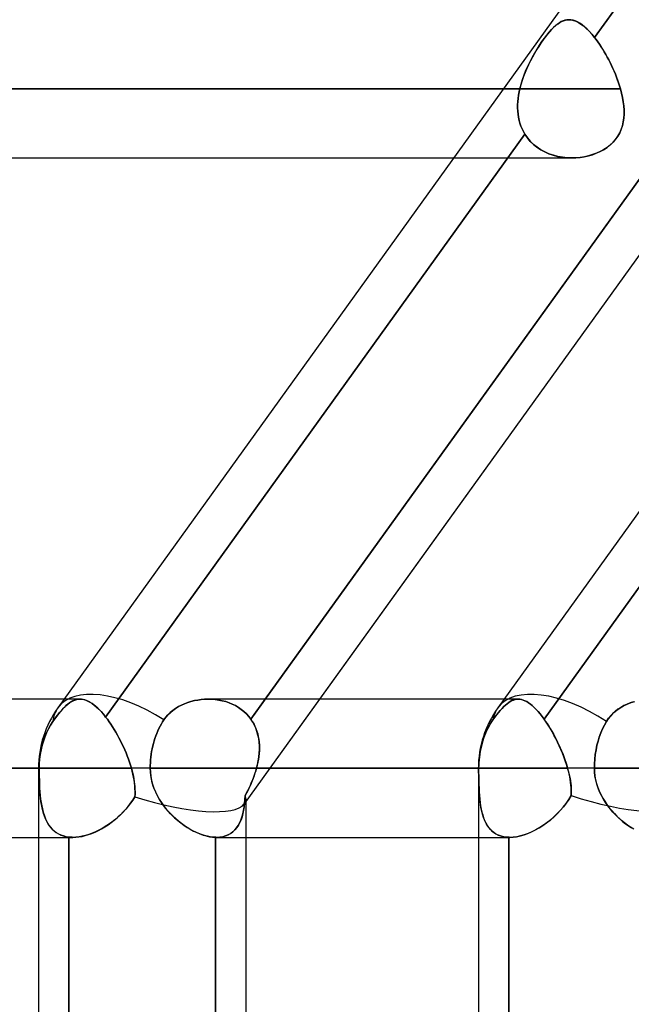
# Model space of a CAD drawing. Header units: millimetres. Extents: x -243 to 243, y -86 to 92.
# Tile 8 of 79: x -144 to -136, y 22 to 35. Entities that reach past the tile are written whole.
import ezdxf

# ---------------------------------------------------------------- set-up
doc = ezdxf.new("R2010")
doc.units = ezdxf.units.MM
doc.layers.add('MAIN-1', color=7, linetype='Continuous')

msp = doc.modelspace()

# ---------------------------------------------------------------- linework, layer by layer
at = {"layer": 'MAIN-1'}
for p, q in [((-130.51, 43.441), (-143.167, 25.841)), ((-130.51, 43.441), (-143.167, 25.841)), ((-124.814, 43.441), (-137.471, 25.841)), ((-124.814, 43.441), (-137.471, 25.841)), ((-130.791, 42.071), (-136.22, 34.522)), ((-136.22, 34.522), (-130.791, 42.071)), ((-128.557, 41.558), (-140.755, 24.597)), ((-136.7, 34.695), (-136.725, 34.675)), ((-136.719, 34.68), (-136.691, 34.701)), ((-136.675, 34.712), (-136.7, 34.695)), ((-136.691, 34.701), (-136.664, 34.719)), ((-136.651, 34.727), (-136.675, 34.712)), ((-136.664, 34.719), (-136.636, 34.734)), ((-136.627, 34.738), (-136.651, 34.727)), ((-136.636, 34.734), (-136.609, 34.744)), ((-136.603, 34.746), (-136.627, 34.738)), ((-136.609, 34.744), (-136.581, 34.75)), ((-136.578, 34.751), (-136.603, 34.746)), ((-136.581, 34.75), (-136.554, 34.752)), ((-136.554, 34.752), (-136.578, 34.751)), ((-136.554, 34.752), (-136.523, 34.751)), ((-136.526, 34.751), (-136.554, 34.752)), ((-136.498, 34.746), (-136.526, 34.751)), ((-136.523, 34.751), (-136.492, 34.744)), ((-136.469, 34.736), (-136.498, 34.746)), ((-136.492, 34.744), (-136.46, 34.733)), ((-136.44, 34.723), (-136.469, 34.736)), ((-136.46, 34.733), (-136.428, 34.717)), ((-136.41, 34.706), (-136.44, 34.723)), ((-136.428, 34.717), (-136.395, 34.696)), ((-136.379, 34.685), (-136.41, 34.706)), ((-136.395, 34.696), (-136.361, 34.671)), ((-136.83, 34.563), (-136.857, 34.528)), ((-136.837, 34.553), (-136.807, 34.59)), ((-136.803, 34.595), (-136.83, 34.563)), ((-136.807, 34.59), (-136.777, 34.624)), ((-136.776, 34.625), (-136.803, 34.595)), ((-136.777, 34.624), (-136.748, 34.654)), ((-136.75, 34.651), (-136.776, 34.625)), ((-136.725, 34.675), (-136.75, 34.651)), ((-136.748, 34.654), (-136.719, 34.68)), ((-136.348, 34.66), (-136.379, 34.685)), ((-136.361, 34.671), (-136.326, 34.64)), ((-136.317, 34.631), (-136.348, 34.66)), ((-136.326, 34.64), (-136.291, 34.605)), ((-136.284, 34.598), (-136.317, 34.631)), ((-136.291, 34.605), (-136.255, 34.566)), ((-136.252, 34.562), (-136.284, 34.598)), ((-136.255, 34.566), (-136.22, 34.522)), ((-136.22, 34.522), (-136.252, 34.562)), ((-136.913, 34.449), (-136.941, 34.407)), ((-136.932, 34.421), (-136.9, 34.468)), ((-136.885, 34.49), (-136.913, 34.449)), ((-136.9, 34.468), (-136.868, 34.513)), ((-136.857, 34.528), (-136.885, 34.49)), ((-136.868, 34.513), (-136.837, 34.553)), ((-136.22, 34.522), (-136.199, 34.495)), ((-136.198, 34.494), (-136.22, 34.522)), ((-136.199, 34.495), (-136.177, 34.466)), ((-136.177, 34.465), (-136.198, 34.494)), ((-136.177, 34.466), (-136.156, 34.435)), ((-136.156, 34.435), (-136.177, 34.465)), ((-136.156, 34.435), (-136.135, 34.403)), ((-136.135, 34.403), (-136.156, 34.435)), ((-137.024, 34.267), (-136.994, 34.32)), ((-136.997, 34.316), (-137.023, 34.268)), ((-136.969, 34.362), (-136.997, 34.316)), ((-136.994, 34.32), (-136.963, 34.372)), ((-136.941, 34.407), (-136.969, 34.362)), ((-136.963, 34.372), (-136.932, 34.421)), ((-136.135, 34.403), (-136.115, 34.371)), ((-136.114, 34.37), (-136.135, 34.403)), ((-136.115, 34.371), (-136.094, 34.337)), ((-136.094, 34.337), (-136.114, 34.37)), ((-136.094, 34.337), (-136.074, 34.303)), ((-136.074, 34.303), (-136.094, 34.337)), ((-137.081, 34.156), (-137.053, 34.212)), ((-137.049, 34.219), (-137.074, 34.169)), ((-137.053, 34.212), (-137.024, 34.267)), ((-137.023, 34.268), (-137.049, 34.219)), ((-136.074, 34.303), (-136.055, 34.268)), ((-136.055, 34.268), (-136.074, 34.303)), ((-136.055, 34.268), (-136.036, 34.233)), ((-136.036, 34.232), (-136.055, 34.268)), ((-136.036, 34.233), (-136.017, 34.196)), ((-136.017, 34.196), (-136.036, 34.232)), ((-136.017, 34.196), (-136, 34.16)), ((-135.999, 34.159), (-136.017, 34.196)), ((-137.119, 34.067), (-137.14, 34.015)), ((-137.131, 34.039), (-137.107, 34.098)), ((-137.098, 34.119), (-137.119, 34.067)), ((-137.107, 34.098), (-137.081, 34.156)), ((-137.074, 34.169), (-137.098, 34.119)), ((-136, 34.16), (-135.982, 34.122)), ((-135.982, 34.122), (-135.999, 34.159)), ((-135.982, 34.122), (-135.966, 34.085)), ((-135.966, 34.085), (-135.982, 34.122)), ((-135.966, 34.085), (-135.95, 34.047)), ((-135.95, 34.047), (-135.966, 34.085)), ((-137.158, 33.963), (-137.174, 33.91)), ((-137.171, 33.919), (-137.152, 33.979)), ((-137.14, 34.015), (-137.158, 33.963)), ((-137.152, 33.979), (-137.131, 34.039)), ((-135.95, 34.047), (-135.935, 34.009)), ((-135.935, 34.009), (-135.95, 34.047)), ((-135.935, 34.009), (-135.921, 33.972)), ((-135.921, 33.971), (-135.935, 34.009)), ((-135.921, 33.972), (-135.908, 33.933)), ((-135.908, 33.933), (-135.921, 33.971)), ((-135.908, 33.933), (-135.896, 33.895)), ((-135.895, 33.895), (-135.908, 33.933)), ((-188.845, 33.857), (-137.187, 33.857)), ((-137.402, 33.857), (-188.845, 33.857)), ((-135.884, 33.857), (-187.055, 33.857)), ((-187.055, 33.857), (-135.884, 33.857)), ((-137.187, 33.857), (-137.402, 33.857)), ((-137.196, 33.816), (-137.204, 33.774)), ((-137.204, 33.774), (-137.196, 33.816)), ((-137.187, 33.857), (-137.196, 33.816)), ((-137.196, 33.816), (-137.187, 33.857)), ((-137.187, 33.857), (-137.171, 33.919)), ((-137.174, 33.91), (-137.187, 33.857)), ((-135.896, 33.895), (-135.884, 33.857)), ((-135.884, 33.857), (-135.895, 33.895)), ((-135.869, 33.801), (-135.884, 33.857)), ((-135.884, 33.857), (-135.869, 33.801)), ((-135.857, 33.745), (-135.869, 33.801)), ((-135.869, 33.801), (-135.857, 33.745)), ((-137.213, 33.691), (-137.215, 33.65)), ((-137.215, 33.65), (-137.213, 33.691)), ((-137.209, 33.732), (-137.213, 33.691)), ((-137.213, 33.691), (-137.209, 33.732)), ((-137.204, 33.774), (-137.209, 33.732)), ((-137.209, 33.732), (-137.204, 33.774)), ((-135.847, 33.689), (-135.857, 33.745)), ((-135.857, 33.745), (-135.848, 33.69)), ((-135.848, 33.69), (-135.841, 33.636)), ((-135.841, 33.635), (-135.847, 33.689)), ((-137.215, 33.65), (-137.215, 33.609)), ((-137.215, 33.609), (-137.215, 33.65)), ((-137.215, 33.609), (-137.214, 33.568)), ((-137.214, 33.568), (-137.215, 33.609)), ((-137.214, 33.568), (-137.21, 33.528)), ((-137.21, 33.528), (-137.214, 33.568)), ((-135.841, 33.636), (-135.837, 33.582)), ((-135.837, 33.581), (-135.841, 33.635)), ((-135.837, 33.582), (-135.837, 33.53)), ((-135.837, 33.529), (-135.837, 33.581)), ((-137.21, 33.528), (-137.203, 33.488)), ((-137.203, 33.488), (-137.21, 33.528)), ((-137.203, 33.488), (-137.195, 33.449)), ((-137.195, 33.449), (-137.203, 33.488)), ((-137.195, 33.449), (-137.185, 33.411)), ((-137.185, 33.411), (-137.195, 33.449)), ((-135.859, 33.379), (-135.848, 33.428)), ((-135.847, 33.43), (-135.858, 33.381)), ((-135.848, 33.428), (-135.84, 33.478)), ((-135.84, 33.479), (-135.847, 33.43)), ((-135.837, 33.53), (-135.84, 33.479)), ((-135.84, 33.478), (-135.837, 33.529)), ((-137.185, 33.411), (-137.172, 33.374)), ((-137.172, 33.374), (-137.185, 33.411)), ((-137.172, 33.374), (-137.157, 33.338)), ((-137.157, 33.338), (-137.172, 33.374)), ((-137.157, 33.338), (-137.14, 33.303)), ((-137.14, 33.303), (-137.157, 33.338)), ((-137.14, 33.303), (-137.121, 33.269)), ((-137.121, 33.269), (-137.14, 33.303)), ((-135.919, 33.243), (-135.894, 33.287)), ((-135.893, 33.289), (-135.917, 33.245)), ((-135.894, 33.287), (-135.874, 33.332)), ((-135.873, 33.334), (-135.893, 33.289)), ((-135.874, 33.332), (-135.859, 33.379)), ((-135.858, 33.381), (-135.873, 33.334)), ((-137.121, 33.269), (-142.55, 25.721)), ((-142.55, 25.721), (-137.121, 33.269)), ((-135.244, 33.24), (-140.67, 25.694)), ((-140.484, 25.952), (-135.244, 33.24)), ((-137.121, 33.269), (-137.088, 33.222)), ((-137.088, 33.222), (-137.121, 33.269)), ((-137.088, 33.222), (-137.051, 33.178)), ((-137.051, 33.177), (-137.088, 33.222)), ((-137.051, 33.178), (-137.01, 33.137)), ((-137.01, 33.137), (-137.051, 33.177)), ((-131.446, 33.24), (-136.873, 25.694)), ((-136.873, 25.694), (-131.446, 33.24)), ((-136.017, 33.13), (-135.98, 33.165)), ((-135.979, 33.166), (-136.015, 33.131)), ((-135.98, 33.165), (-135.947, 33.202)), ((-135.946, 33.204), (-135.979, 33.166)), ((-135.947, 33.202), (-135.919, 33.243)), ((-135.917, 33.245), (-135.946, 33.204)), ((-137.01, 33.137), (-136.965, 33.101)), ((-136.964, 33.101), (-137.01, 33.137)), ((-136.965, 33.101), (-136.916, 33.069)), ((-136.915, 33.068), (-136.964, 33.101)), ((-136.916, 33.069), (-136.865, 33.041)), ((-136.864, 33.04), (-136.915, 33.068)), ((-136.865, 33.041), (-136.811, 33.017)), ((-136.81, 33.016), (-136.864, 33.04)), ((-136.197, 33.022), (-136.148, 33.044)), ((-136.146, 33.045), (-136.195, 33.023)), ((-136.148, 33.044), (-136.102, 33.069)), ((-136.1, 33.07), (-136.146, 33.045)), ((-136.102, 33.069), (-136.058, 33.098)), ((-136.056, 33.099), (-136.1, 33.07)), ((-136.058, 33.098), (-136.017, 33.13)), ((-136.015, 33.131), (-136.056, 33.099)), ((-187.95, 32.962), (-138.046, 32.962)), ((-187.739, 32.962), (-136.513, 32.962)), ((-134.739, 32.962), (-139.78, 25.952)), ((-138.046, 32.962), (-136.513, 32.962)), ((-136.811, 33.017), (-136.755, 32.997)), ((-136.753, 32.997), (-136.81, 33.016)), ((-136.755, 32.997), (-136.697, 32.982)), ((-136.696, 32.982), (-136.753, 32.997)), ((-136.697, 32.982), (-136.637, 32.971)), ((-136.636, 32.971), (-136.696, 32.982)), ((-136.637, 32.971), (-136.578, 32.965)), ((-136.576, 32.965), (-136.636, 32.971)), ((-136.578, 32.965), (-136.518, 32.962)), ((-136.517, 32.962), (-136.576, 32.965)), ((-136.518, 32.962), (-136.462, 32.964)), ((-136.46, 32.964), (-136.517, 32.962)), ((-136.462, 32.964), (-136.407, 32.969)), ((-136.405, 32.969), (-136.46, 32.964)), ((-136.407, 32.969), (-136.352, 32.977)), ((-136.35, 32.978), (-136.405, 32.969)), ((-136.352, 32.977), (-136.299, 32.989)), ((-136.297, 32.989), (-136.35, 32.978)), ((-136.299, 32.989), (-136.248, 33.004)), ((-136.245, 33.005), (-136.297, 32.989)), ((-136.248, 33.004), (-136.197, 33.022)), ((-136.195, 33.023), (-136.245, 33.005)), ((-143.087, 25.952), (-196.9, 25.952)), ((-142.881, 25.952), (-196.678, 25.952)), ((-142.881, 25.952), (-143.087, 25.952)), ((-143.064, 25.866), (-143.038, 25.889)), ((-143.017, 25.904), (-143.04, 25.887)), ((-143.038, 25.889), (-143.012, 25.908)), ((-142.995, 25.919), (-143.017, 25.904)), ((-143.012, 25.908), (-142.987, 25.923)), ((-142.973, 25.93), (-142.995, 25.919)), ((-142.987, 25.923), (-142.961, 25.936)), ((-142.951, 25.94), (-142.973, 25.93)), ((-142.961, 25.936), (-142.936, 25.945)), ((-142.929, 25.947), (-142.951, 25.94)), ((-142.936, 25.945), (-142.91, 25.95)), ((-142.907, 25.951), (-142.929, 25.947)), ((-142.91, 25.95), (-142.885, 25.952)), ((-142.885, 25.952), (-142.907, 25.951)), ((-142.885, 25.952), (-142.859, 25.951)), ((-142.863, 25.952), (-142.885, 25.952)), ((-142.841, 25.948), (-142.863, 25.952)), ((-142.859, 25.951), (-142.833, 25.947)), ((-142.818, 25.943), (-142.841, 25.948)), ((-142.833, 25.947), (-142.807, 25.939)), ((-142.796, 25.935), (-142.818, 25.943)), ((-142.807, 25.939), (-142.78, 25.928)), ((-142.773, 25.924), (-142.796, 25.935)), ((-142.78, 25.928), (-142.753, 25.914)), ((-142.749, 25.911), (-142.773, 25.924)), ((-142.753, 25.914), (-142.725, 25.896)), ((-142.725, 25.896), (-142.749, 25.911)), ((-142.725, 25.896), (-142.697, 25.875)), ((-142.701, 25.878), (-142.725, 25.896)), ((-141.528, 25.893), (-141.569, 25.875)), ((-141.569, 25.875), (-141.528, 25.893)), ((-141.487, 25.909), (-141.528, 25.893)), ((-141.528, 25.893), (-141.487, 25.909)), ((-141.445, 25.922), (-141.487, 25.909)), ((-141.487, 25.909), (-141.445, 25.922)), ((-141.401, 25.933), (-141.445, 25.922)), ((-141.445, 25.922), (-141.401, 25.933)), ((-141.358, 25.941), (-141.401, 25.933)), ((-141.401, 25.933), (-141.358, 25.941)), ((-141.313, 25.947), (-141.358, 25.941)), ((-141.358, 25.941), (-141.313, 25.947)), ((-141.269, 25.951), (-141.313, 25.947)), ((-141.313, 25.947), (-141.269, 25.951)), ((-141.224, 25.952), (-141.269, 25.951)), ((-141.269, 25.951), (-141.224, 25.952)), ((-141.177, 25.951), (-141.224, 25.952)), ((-141.224, 25.952), (-141.177, 25.951)), ((-137.391, 25.952), (-141.222, 25.952)), ((-137.208, 25.952), (-141.222, 25.952)), ((-141.131, 25.947), (-141.177, 25.951)), ((-141.177, 25.951), (-141.131, 25.947)), ((-141.085, 25.941), (-141.131, 25.947)), ((-141.131, 25.947), (-141.085, 25.941)), ((-141.039, 25.932), (-141.085, 25.941)), ((-141.085, 25.941), (-141.039, 25.932)), ((-140.995, 25.92), (-141.039, 25.932)), ((-141.039, 25.932), (-140.995, 25.92)), ((-140.952, 25.905), (-140.995, 25.92)), ((-140.995, 25.92), (-140.952, 25.905)), ((-140.91, 25.888), (-140.952, 25.905)), ((-140.952, 25.905), (-140.91, 25.888)), ((-140.869, 25.868), (-140.91, 25.888)), ((-140.91, 25.888), (-140.869, 25.868)), ((-139.78, 25.952), (-140.755, 24.597)), ((-140.67, 25.694), (-140.484, 25.952)), ((-137.208, 25.952), (-137.391, 25.952)), ((-137.373, 25.875), (-137.352, 25.893)), ((-137.352, 25.893), (-137.373, 25.875)), ((-137.352, 25.893), (-137.331, 25.909)), ((-137.331, 25.909), (-137.352, 25.893)), ((-137.331, 25.909), (-137.31, 25.922)), ((-137.31, 25.922), (-137.331, 25.909)), ((-137.31, 25.922), (-137.29, 25.933)), ((-137.29, 25.933), (-137.31, 25.922)), ((-137.29, 25.933), (-137.27, 25.941)), ((-137.27, 25.941), (-137.29, 25.933)), ((-137.27, 25.941), (-137.249, 25.947)), ((-137.249, 25.947), (-137.27, 25.941)), ((-137.249, 25.947), (-137.229, 25.951)), ((-137.229, 25.951), (-137.249, 25.947)), ((-137.229, 25.951), (-137.208, 25.952)), ((-137.208, 25.952), (-137.229, 25.951)), ((-137.208, 25.952), (-137.187, 25.951)), ((-137.187, 25.951), (-137.208, 25.952)), ((-137.187, 25.951), (-137.165, 25.947)), ((-137.165, 25.947), (-137.187, 25.951)), ((-137.165, 25.947), (-137.142, 25.941)), ((-137.142, 25.941), (-137.165, 25.947)), ((-137.142, 25.941), (-137.12, 25.932)), ((-137.12, 25.932), (-137.142, 25.941)), ((-137.12, 25.932), (-137.096, 25.92)), ((-137.096, 25.92), (-137.12, 25.932)), ((-137.096, 25.92), (-137.073, 25.905)), ((-137.073, 25.905), (-137.096, 25.92)), ((-137.073, 25.905), (-137.049, 25.888)), ((-137.049, 25.888), (-137.073, 25.905)), ((-137.049, 25.888), (-137.025, 25.868)), ((-137.025, 25.868), (-137.049, 25.888)), ((-135.843, 25.866), (-135.796, 25.889)), ((-135.757, 25.904), (-135.799, 25.887)), ((-135.796, 25.889), (-135.747, 25.908)), ((-135.713, 25.919), (-135.757, 25.904)), ((-135.747, 25.908), (-135.696, 25.923)), ((-143.158, 25.764), (-143.183, 25.732)), ((-143.175, 25.743), (-143.147, 25.778)), ((-143.134, 25.794), (-143.158, 25.764)), ((-143.147, 25.778), (-143.119, 25.811)), ((-143.11, 25.821), (-143.134, 25.794)), ((-143.119, 25.811), (-143.091, 25.84)), ((-143.086, 25.846), (-143.11, 25.821)), ((-143.091, 25.84), (-143.064, 25.866)), ((-143.063, 25.868), (-143.086, 25.846)), ((-143.04, 25.887), (-143.063, 25.868)), ((-142.676, 25.858), (-142.701, 25.878)), ((-142.697, 25.875), (-142.668, 25.85)), ((-142.651, 25.835), (-142.676, 25.858)), ((-142.668, 25.85), (-142.639, 25.823)), ((-142.626, 25.81), (-142.651, 25.835)), ((-142.639, 25.823), (-142.609, 25.792)), ((-142.601, 25.782), (-142.626, 25.81)), ((-142.609, 25.792), (-142.579, 25.757)), ((-142.575, 25.752), (-142.601, 25.782)), ((-141.713, 25.779), (-141.743, 25.749)), ((-141.743, 25.75), (-141.712, 25.779)), ((-141.68, 25.806), (-141.713, 25.779)), ((-141.712, 25.779), (-141.68, 25.806)), ((-141.644, 25.832), (-141.68, 25.806)), ((-141.68, 25.806), (-141.645, 25.832)), ((-141.645, 25.832), (-141.607, 25.855)), ((-141.607, 25.855), (-141.644, 25.832)), ((-141.569, 25.875), (-141.607, 25.855)), ((-141.607, 25.855), (-141.569, 25.875)), ((-140.831, 25.845), (-140.869, 25.868)), ((-140.869, 25.868), (-140.831, 25.845)), ((-140.794, 25.82), (-140.831, 25.845)), ((-140.831, 25.845), (-140.794, 25.82)), ((-140.759, 25.792), (-140.794, 25.82)), ((-140.794, 25.82), (-140.759, 25.792)), ((-140.727, 25.761), (-140.759, 25.792)), ((-140.759, 25.792), (-140.727, 25.761)), ((-140.697, 25.729), (-140.727, 25.761)), ((-140.727, 25.761), (-140.697, 25.729)), ((-137.463, 25.779), (-137.487, 25.749)), ((-137.486, 25.75), (-137.463, 25.779)), ((-137.463, 25.779), (-137.44, 25.806)), ((-137.44, 25.806), (-137.463, 25.779)), ((-137.44, 25.806), (-137.417, 25.832)), ((-137.417, 25.832), (-137.44, 25.806)), ((-137.417, 25.832), (-137.395, 25.855)), ((-137.395, 25.855), (-137.417, 25.832)), ((-137.395, 25.855), (-137.373, 25.875)), ((-137.373, 25.875), (-137.395, 25.855)), ((-137.025, 25.868), (-137, 25.845)), ((-137, 25.845), (-137.025, 25.868)), ((-137, 25.845), (-136.975, 25.82)), ((-136.975, 25.82), (-137, 25.845)), ((-136.975, 25.82), (-136.95, 25.792)), ((-136.95, 25.792), (-136.975, 25.82)), ((-136.95, 25.792), (-136.924, 25.761)), ((-136.924, 25.761), (-136.95, 25.792)), ((-136.924, 25.761), (-136.899, 25.729)), ((-136.899, 25.729), (-136.924, 25.761)), ((-135.985, 25.764), (-136.015, 25.732)), ((-136.006, 25.743), (-135.97, 25.778)), ((-135.952, 25.794), (-135.985, 25.764)), ((-135.97, 25.778), (-135.931, 25.811)), ((-135.917, 25.821), (-135.952, 25.794)), ((-135.931, 25.811), (-135.888, 25.84)), ((-135.88, 25.846), (-135.917, 25.821)), ((-135.888, 25.84), (-135.843, 25.866)), ((-135.84, 25.868), (-135.88, 25.846)), ((-135.799, 25.887), (-135.84, 25.868)), ((-143.263, 25.617), (-143.234, 25.662)), ((-143.234, 25.662), (-143.263, 25.617)), ((-143.234, 25.662), (-143.204, 25.704)), ((-143.208, 25.698), (-143.234, 25.662)), ((-143.183, 25.732), (-143.208, 25.698)), ((-143.204, 25.704), (-143.175, 25.743)), ((-142.579, 25.757), (-142.55, 25.721)), ((-142.55, 25.721), (-142.575, 25.752)), ((-142.55, 25.721), (-142.527, 25.691)), ((-142.527, 25.691), (-142.55, 25.721)), ((-142.527, 25.691), (-142.505, 25.66)), ((-142.505, 25.66), (-142.527, 25.691)), ((-142.505, 25.66), (-142.483, 25.628)), ((-142.483, 25.628), (-142.505, 25.66)), ((-141.812, 25.658), (-141.828, 25.631)), ((-141.828, 25.631), (-141.812, 25.658)), ((-141.795, 25.684), (-141.812, 25.658)), ((-141.812, 25.658), (-141.795, 25.684)), ((-141.77, 25.718), (-141.795, 25.684)), ((-141.795, 25.684), (-141.77, 25.718)), ((-141.77, 25.718), (-141.743, 25.75)), ((-141.743, 25.749), (-141.77, 25.718)), ((-140.67, 25.694), (-140.697, 25.729)), ((-140.697, 25.729), (-140.67, 25.694)), ((-140.645, 25.656), (-140.67, 25.694)), ((-140.67, 25.694), (-140.651, 25.665)), ((-140.651, 25.665), (-140.633, 25.635)), ((-140.624, 25.617), (-140.645, 25.656)), ((-140.633, 25.635), (-140.617, 25.603)), ((-137.569, 25.631), (-137.552, 25.658)), ((-137.552, 25.658), (-137.569, 25.631)), ((-137.552, 25.658), (-137.535, 25.684)), ((-137.535, 25.684), (-137.552, 25.658)), ((-137.535, 25.684), (-137.51, 25.718)), ((-137.51, 25.718), (-137.535, 25.684)), ((-137.51, 25.718), (-137.486, 25.75)), ((-137.487, 25.749), (-137.51, 25.718)), ((-136.899, 25.729), (-136.873, 25.694)), ((-136.873, 25.694), (-136.899, 25.729)), ((-136.873, 25.694), (-136.853, 25.665)), ((-136.847, 25.656), (-136.873, 25.694)), ((-136.853, 25.665), (-136.832, 25.635)), ((-136.821, 25.617), (-136.847, 25.656)), ((-136.832, 25.635), (-136.812, 25.603)), ((-136.066, 25.662), (-136.092, 25.617)), ((-136.092, 25.617), (-136.066, 25.662)), ((-136.066, 25.662), (-136.038, 25.704)), ((-136.042, 25.698), (-136.066, 25.662)), ((-136.015, 25.732), (-136.042, 25.698)), ((-136.038, 25.704), (-136.006, 25.743)), ((-143.338, 25.462), (-143.316, 25.515)), ((-143.316, 25.515), (-143.338, 25.462)), ((-143.316, 25.515), (-143.29, 25.567)), ((-143.29, 25.567), (-143.316, 25.515)), ((-143.29, 25.567), (-143.263, 25.617)), ((-143.263, 25.617), (-143.29, 25.567)), ((-142.483, 25.628), (-142.461, 25.595)), ((-142.461, 25.594), (-142.483, 25.628)), ((-142.461, 25.595), (-142.439, 25.56)), ((-142.439, 25.56), (-142.461, 25.594)), ((-142.439, 25.56), (-142.418, 25.524)), ((-142.418, 25.524), (-142.439, 25.56)), ((-142.418, 25.524), (-142.397, 25.488)), ((-142.397, 25.488), (-142.418, 25.524)), ((-141.888, 25.509), (-141.9, 25.477)), ((-141.9, 25.477), (-141.888, 25.509)), ((-141.874, 25.541), (-141.888, 25.509)), ((-141.888, 25.509), (-141.874, 25.541)), ((-141.86, 25.572), (-141.874, 25.541)), ((-141.874, 25.541), (-141.86, 25.572)), ((-141.844, 25.602), (-141.86, 25.572)), ((-141.86, 25.572), (-141.844, 25.602)), ((-141.828, 25.631), (-141.844, 25.602)), ((-141.844, 25.602), (-141.828, 25.631)), ((-140.605, 25.575), (-140.624, 25.617)), ((-140.617, 25.603), (-140.603, 25.571)), ((-140.59, 25.532), (-140.605, 25.575)), ((-140.603, 25.571), (-140.591, 25.537)), ((-140.591, 25.537), (-140.581, 25.503)), ((-140.577, 25.488), (-140.59, 25.532)), ((-137.644, 25.477), (-137.631, 25.509)), ((-137.631, 25.509), (-137.644, 25.477)), ((-137.631, 25.509), (-137.617, 25.541)), ((-137.617, 25.541), (-137.631, 25.509)), ((-137.617, 25.541), (-137.602, 25.572)), ((-137.602, 25.572), (-137.617, 25.541)), ((-137.602, 25.572), (-137.586, 25.602)), ((-137.586, 25.602), (-137.602, 25.572)), ((-137.586, 25.602), (-137.569, 25.631)), ((-137.569, 25.631), (-137.586, 25.602)), ((-136.795, 25.575), (-136.821, 25.617)), ((-136.812, 25.603), (-136.792, 25.571)), ((-136.77, 25.532), (-136.795, 25.575)), ((-136.792, 25.571), (-136.773, 25.537)), ((-136.773, 25.537), (-136.753, 25.503)), ((-136.745, 25.488), (-136.77, 25.532)), ((-136.138, 25.515), (-136.158, 25.462)), ((-136.158, 25.462), (-136.138, 25.515)), ((-136.116, 25.567), (-136.138, 25.515)), ((-136.138, 25.515), (-136.116, 25.567)), ((-136.092, 25.617), (-136.116, 25.567)), ((-136.116, 25.567), (-136.092, 25.617)), ((-143.372, 25.355), (-143.356, 25.409)), ((-143.356, 25.409), (-143.372, 25.355)), ((-143.356, 25.409), (-143.338, 25.462)), ((-143.338, 25.462), (-143.356, 25.409)), ((-142.397, 25.488), (-142.377, 25.451)), ((-142.377, 25.451), (-142.397, 25.488)), ((-142.377, 25.451), (-142.357, 25.413)), ((-142.357, 25.413), (-142.377, 25.451)), ((-142.357, 25.413), (-142.338, 25.375)), ((-142.338, 25.375), (-142.357, 25.413)), ((-141.931, 25.38), (-141.939, 25.346)), ((-141.939, 25.346), (-141.931, 25.38)), ((-141.922, 25.412), (-141.931, 25.38)), ((-141.931, 25.38), (-141.922, 25.412)), ((-141.911, 25.444), (-141.922, 25.412)), ((-141.922, 25.412), (-141.911, 25.444)), ((-141.9, 25.477), (-141.911, 25.444)), ((-141.911, 25.444), (-141.9, 25.477)), ((-140.581, 25.503), (-140.573, 25.468)), ((-140.568, 25.443), (-140.577, 25.488)), ((-140.573, 25.468), (-140.567, 25.433)), ((-140.562, 25.396), (-140.568, 25.443)), ((-140.567, 25.433), (-140.562, 25.396)), ((-140.559, 25.349), (-140.562, 25.396)), ((-140.562, 25.396), (-140.559, 25.36)), ((-137.685, 25.346), (-137.676, 25.38)), ((-137.676, 25.38), (-137.685, 25.346)), ((-137.676, 25.38), (-137.667, 25.412)), ((-137.667, 25.412), (-137.676, 25.38)), ((-137.667, 25.412), (-137.656, 25.444)), ((-137.656, 25.444), (-137.667, 25.412)), ((-137.656, 25.444), (-137.644, 25.477)), ((-137.644, 25.477), (-137.656, 25.444)), ((-136.753, 25.503), (-136.735, 25.468)), ((-136.721, 25.443), (-136.745, 25.488)), ((-136.735, 25.468), (-136.716, 25.433)), ((-136.698, 25.396), (-136.721, 25.443)), ((-136.716, 25.433), (-136.698, 25.396)), ((-136.698, 25.396), (-136.681, 25.36)), ((-136.676, 25.349), (-136.698, 25.396)), ((-136.174, 25.409), (-136.188, 25.355)), ((-136.188, 25.355), (-136.174, 25.409)), ((-136.158, 25.462), (-136.174, 25.409)), ((-136.174, 25.409), (-136.158, 25.462)), ((-143.396, 25.237), (-143.386, 25.297)), ((-143.386, 25.297), (-143.396, 25.237)), ((-143.386, 25.297), (-143.372, 25.355)), ((-143.372, 25.355), (-143.386, 25.297)), ((-142.338, 25.375), (-142.32, 25.336)), ((-142.32, 25.336), (-142.338, 25.375)), ((-142.32, 25.336), (-142.302, 25.296)), ((-142.302, 25.296), (-142.32, 25.336)), ((-142.302, 25.296), (-142.286, 25.257)), ((-142.286, 25.257), (-142.302, 25.296)), ((-142.286, 25.257), (-142.27, 25.217)), ((-142.27, 25.217), (-142.286, 25.257)), ((-141.954, 25.275), (-141.959, 25.239)), ((-141.959, 25.239), (-141.954, 25.275)), ((-141.947, 25.311), (-141.954, 25.275)), ((-141.954, 25.275), (-141.947, 25.311)), ((-141.939, 25.346), (-141.947, 25.311)), ((-141.947, 25.311), (-141.939, 25.346)), ((-140.566, 25.204), (-140.561, 25.253)), ((-140.561, 25.253), (-140.559, 25.301)), ((-140.559, 25.285), (-140.561, 25.247)), ((-140.559, 25.36), (-140.558, 25.322)), ((-140.559, 25.301), (-140.559, 25.349)), ((-140.558, 25.322), (-140.559, 25.285)), ((-137.706, 25.239), (-137.7, 25.275)), ((-137.7, 25.275), (-137.706, 25.239)), ((-137.7, 25.275), (-137.693, 25.311)), ((-137.693, 25.311), (-137.7, 25.275)), ((-137.693, 25.311), (-137.685, 25.346)), ((-137.685, 25.346), (-137.693, 25.311)), ((-136.681, 25.36), (-136.664, 25.322)), ((-136.655, 25.301), (-136.676, 25.349)), ((-136.664, 25.322), (-136.648, 25.285)), ((-136.635, 25.253), (-136.655, 25.301)), ((-136.648, 25.285), (-136.632, 25.247)), ((-136.616, 25.204), (-136.635, 25.253)), ((-136.2, 25.297), (-136.21, 25.237)), ((-136.21, 25.237), (-136.2, 25.297)), ((-136.188, 25.355), (-136.2, 25.297)), ((-136.2, 25.297), (-136.188, 25.355)), ((-143.409, 25.116), (-143.404, 25.176)), ((-143.404, 25.176), (-143.409, 25.116)), ((-143.404, 25.176), (-143.396, 25.237)), ((-143.396, 25.237), (-143.404, 25.176)), ((-142.27, 25.217), (-142.255, 25.177)), ((-142.255, 25.177), (-142.27, 25.217)), ((-142.255, 25.177), (-142.241, 25.137)), ((-142.241, 25.137), (-142.255, 25.177)), ((-142.241, 25.137), (-142.228, 25.097)), ((-142.228, 25.097), (-142.241, 25.137)), ((-141.97, 25.129), (-141.972, 25.093)), ((-141.972, 25.093), (-141.97, 25.129)), ((-141.968, 25.165), (-141.97, 25.129)), ((-141.97, 25.129), (-141.968, 25.165)), ((-141.964, 25.202), (-141.968, 25.165)), ((-141.968, 25.165), (-141.964, 25.202)), ((-141.959, 25.239), (-141.964, 25.202)), ((-141.964, 25.202), (-141.959, 25.239)), ((-140.578, 25.134), (-140.586, 25.096)), ((-140.584, 25.106), (-140.574, 25.155)), ((-140.571, 25.172), (-140.578, 25.134)), ((-140.574, 25.155), (-140.566, 25.204)), ((-140.565, 25.21), (-140.571, 25.172)), ((-140.561, 25.247), (-140.565, 25.21)), ((-137.719, 25.093), (-137.718, 25.129)), ((-137.718, 25.129), (-137.719, 25.093)), ((-137.718, 25.129), (-137.715, 25.165)), ((-137.715, 25.165), (-137.718, 25.129)), ((-137.715, 25.165), (-137.711, 25.202)), ((-137.711, 25.202), (-137.715, 25.165)), ((-137.711, 25.202), (-137.706, 25.239)), ((-137.706, 25.239), (-137.711, 25.202)), ((-136.632, 25.247), (-136.618, 25.21)), ((-136.618, 25.21), (-136.604, 25.172)), ((-136.598, 25.155), (-136.616, 25.204)), ((-136.604, 25.172), (-136.591, 25.134)), ((-136.582, 25.106), (-136.598, 25.155)), ((-136.591, 25.134), (-136.579, 25.096)), ((-136.217, 25.176), (-136.221, 25.116)), ((-136.221, 25.116), (-136.217, 25.176)), ((-136.21, 25.237), (-136.217, 25.176)), ((-136.217, 25.176), (-136.21, 25.237)), ((-197.795, 25.057), (-143.41, 25.057)), ((-143.42, 25.057), (-197.795, 25.057)), ((-142.216, 25.057), (-196.005, 25.057)), ((-196.005, 25.057), (-142.216, 25.057)), ((-143.41, 25.057), (-143.42, 25.057)), ((-141.972, 25.057), (-143.42, 25.057)), ((-143.42, 25.057), (-143.42, 2.014)), ((-143.42, 25.057), (-143.42, 1.62)), ((-141.972, 25.057), (-143.42, 25.057)), ((-143.41, 25.057), (-143.409, 25.116)), ((-143.409, 25.116), (-143.41, 25.057)), ((-143.41, 25.057), (-143.41, 25.005)), ((-143.41, 25.007), (-143.41, 25.057)), ((-143.409, 24.957), (-143.41, 25.007)), ((-143.41, 25.005), (-143.409, 24.953)), ((-142.228, 25.097), (-142.216, 25.057)), ((-142.216, 25.057), (-142.228, 25.097)), ((-142.206, 25.019), (-142.216, 25.057)), ((-142.216, 25.057), (-142.207, 25.023)), ((-142.207, 25.023), (-142.198, 24.989)), ((-142.197, 24.981), (-142.206, 25.019)), ((-141.972, 25.093), (-141.972, 25.057)), ((-141.972, 25.057), (-141.972, 25.093)), ((-137.724, 25.057), (-141.972, 25.057)), ((-141.971, 25.01), (-141.972, 25.057)), ((-141.972, 25.057), (-141.97, 25.005)), ((-141.972, 25.057), (-137.72, 25.057)), ((-141.966, 24.963), (-141.971, 25.01)), ((-141.97, 25.005), (-141.964, 24.953)), ((-140.618, 24.984), (-140.607, 25.021)), ((-140.605, 25.025), (-140.616, 24.992)), ((-140.607, 25.021), (-140.596, 25.057)), ((-140.596, 25.057), (-140.605, 25.025)), ((-140.596, 25.057), (-140.584, 25.106)), ((-140.586, 25.096), (-140.596, 25.057)), ((-140.596, 25.057), (-136.568, 25.057)), ((-136.568, 25.057), (-140.596, 25.057)), ((-137.72, 25.057), (-137.724, 25.057)), ((-136.222, 25.057), (-137.724, 25.057)), ((-137.724, 25.057), (-137.724, 1.62)), ((-137.724, 25.057), (-137.724, 2.014)), ((-136.222, 25.057), (-137.724, 25.057)), ((-137.72, 25.057), (-137.719, 25.093)), ((-137.719, 25.093), (-137.72, 25.057)), ((-137.72, 25.012), (-137.72, 25.057)), ((-137.72, 25.057), (-137.72, 25.005)), ((-137.719, 24.966), (-137.72, 25.012)), ((-137.72, 25.005), (-137.719, 24.953)), ((-136.568, 25.057), (-136.582, 25.106)), ((-136.579, 25.096), (-136.568, 25.057)), ((-136.558, 25.021), (-136.568, 25.057)), ((-136.568, 25.057), (-136.559, 25.025)), ((-136.559, 25.025), (-136.551, 24.992)), ((-136.549, 24.984), (-136.558, 25.021)), ((-136.221, 25.116), (-136.222, 25.057)), ((-136.222, 25.057), (-136.221, 25.116)), ((136.222, 25.057), (-136.222, 25.057)), ((-136.222, 25.057), (-136.22, 25.007)), ((-136.22, 25.005), (-136.222, 25.057)), ((-136.222, 25.057), (136.222, 25.057)), ((-136.22, 25.007), (-136.214, 24.957)), ((-136.214, 24.953), (-136.22, 25.005)), ((-143.408, 24.907), (-143.409, 24.957)), ((-143.409, 24.953), (-143.408, 24.901)), ((-143.406, 24.857), (-143.408, 24.907)), ((-143.408, 24.901), (-143.406, 24.851)), ((-142.198, 24.989), (-142.191, 24.955)), ((-142.189, 24.942), (-142.197, 24.981)), ((-142.191, 24.955), (-142.184, 24.921)), ((-142.182, 24.905), (-142.189, 24.942)), ((-142.184, 24.921), (-142.179, 24.887)), ((-142.176, 24.867), (-142.182, 24.905)), ((-142.179, 24.887), (-142.175, 24.853)), ((-142.172, 24.831), (-142.176, 24.867)), ((-141.958, 24.916), (-141.966, 24.963)), ((-141.964, 24.953), (-141.954, 24.901)), ((-141.947, 24.87), (-141.958, 24.916)), ((-141.954, 24.901), (-141.941, 24.85)), ((-141.933, 24.824), (-141.947, 24.87)), ((-140.675, 24.84), (-140.659, 24.876)), ((-140.652, 24.894), (-140.665, 24.862)), ((-140.659, 24.876), (-140.645, 24.911)), ((-140.639, 24.926), (-140.652, 24.894)), ((-140.645, 24.911), (-140.631, 24.947)), ((-140.627, 24.959), (-140.639, 24.926)), ((-140.631, 24.947), (-140.618, 24.984)), ((-140.616, 24.992), (-140.627, 24.959)), ((-137.719, 24.921), (-137.719, 24.966)), ((-137.719, 24.953), (-137.718, 24.901)), ((-137.718, 24.876), (-137.719, 24.921)), ((-137.718, 24.901), (-137.717, 24.85)), ((-137.716, 24.832), (-137.718, 24.876)), ((-136.551, 24.992), (-136.544, 24.959)), ((-136.541, 24.947), (-136.549, 24.984)), ((-136.544, 24.959), (-136.537, 24.926)), ((-136.535, 24.911), (-136.541, 24.947)), ((-136.537, 24.926), (-136.532, 24.894)), ((-136.529, 24.876), (-136.535, 24.911)), ((-136.532, 24.894), (-136.527, 24.862)), ((-136.525, 24.84), (-136.529, 24.876)), ((-136.214, 24.957), (-136.205, 24.907)), ((-136.204, 24.901), (-136.214, 24.953)), ((-136.205, 24.907), (-136.193, 24.858)), ((-136.191, 24.85), (-136.204, 24.901)), ((-143.404, 24.809), (-143.406, 24.857)), ((-143.406, 24.851), (-143.404, 24.801)), ((-143.401, 24.762), (-143.404, 24.809)), ((-143.404, 24.801), (-143.4, 24.752)), ((-143.397, 24.716), (-143.401, 24.762)), ((-143.4, 24.752), (-143.396, 24.705)), ((-142.175, 24.853), (-142.171, 24.819)), ((-142.17, 24.794), (-142.172, 24.831)), ((-142.171, 24.819), (-142.17, 24.786)), ((-142.169, 24.758), (-142.17, 24.794)), ((-142.17, 24.786), (-142.169, 24.753)), ((-142.169, 24.723), (-142.169, 24.758)), ((-142.169, 24.753), (-142.169, 24.721)), ((-141.941, 24.85), (-141.924, 24.8)), ((-141.916, 24.78), (-141.933, 24.824)), ((-141.924, 24.8), (-141.904, 24.752)), ((-141.897, 24.737), (-141.916, 24.78)), ((-141.904, 24.752), (-141.881, 24.704)), ((-140.71, 24.766), (-140.726, 24.734)), ((-140.724, 24.737), (-140.707, 24.771)), ((-140.694, 24.797), (-140.71, 24.766)), ((-140.707, 24.771), (-140.691, 24.805)), ((-140.68, 24.829), (-140.694, 24.797)), ((-140.691, 24.805), (-140.675, 24.84)), ((-140.665, 24.862), (-140.68, 24.829)), ((-137.717, 24.85), (-137.715, 24.8)), ((-137.715, 24.789), (-137.716, 24.832)), ((-137.715, 24.8), (-137.713, 24.752)), ((-137.712, 24.746), (-137.715, 24.789)), ((-137.713, 24.752), (-137.71, 24.704)), ((-137.71, 24.705), (-137.712, 24.746)), ((-136.527, 24.862), (-136.524, 24.829)), ((-136.522, 24.805), (-136.525, 24.84)), ((-136.524, 24.829), (-136.522, 24.797)), ((-136.521, 24.771), (-136.522, 24.805)), ((-136.522, 24.797), (-136.521, 24.766)), ((-136.521, 24.737), (-136.521, 24.771)), ((-136.521, 24.766), (-136.521, 24.734)), ((-136.193, 24.858), (-136.178, 24.81)), ((-136.174, 24.8), (-136.191, 24.85)), ((-136.178, 24.81), (-136.159, 24.763)), ((-136.154, 24.751), (-136.174, 24.8)), ((-136.159, 24.763), (-136.137, 24.717)), ((-136.131, 24.704), (-136.154, 24.751)), ((-143.393, 24.672), (-143.397, 24.716)), ((-143.396, 24.705), (-143.391, 24.658)), ((-143.387, 24.628), (-143.393, 24.672)), ((-143.391, 24.658), (-143.385, 24.614)), ((-143.38, 24.586), (-143.387, 24.628)), ((-143.385, 24.614), (-143.377, 24.571)), ((-142.228, 24.603), (-142.199, 24.645)), ((-142.198, 24.646), (-142.226, 24.606)), ((-142.199, 24.645), (-142.172, 24.689)), ((-142.172, 24.689), (-142.198, 24.646)), ((-142.172, 24.689), (-142.169, 24.723)), ((-142.169, 24.721), (-142.172, 24.689)), ((-141.876, 24.694), (-141.897, 24.737)), ((-141.881, 24.704), (-141.855, 24.658)), ((-141.852, 24.653), (-141.876, 24.694)), ((-141.855, 24.658), (-141.827, 24.613)), ((-141.826, 24.613), (-141.852, 24.653)), ((-141.827, 24.613), (-141.796, 24.57)), ((-141.799, 24.574), (-141.826, 24.613)), ((-140.751, 24.602), (-140.746, 24.652)), ((-140.746, 24.653), (-140.75, 24.605)), ((-140.746, 24.652), (-140.742, 24.703)), ((-140.742, 24.703), (-140.746, 24.653)), ((-140.742, 24.703), (-140.724, 24.737)), ((-140.726, 24.734), (-140.742, 24.703)), ((-140.735, 24.66), (-140.735, 0)), ((-140.735, 24.66), (-140.735, 24.162)), ((-137.706, 24.665), (-137.71, 24.705)), ((-137.71, 24.704), (-137.705, 24.658)), ((-137.702, 24.626), (-137.706, 24.665)), ((-137.705, 24.658), (-137.7, 24.613)), ((-137.697, 24.588), (-137.702, 24.626)), ((-137.7, 24.613), (-137.694, 24.57)), ((-136.588, 24.602), (-136.553, 24.652)), ((-136.552, 24.653), (-136.585, 24.605)), ((-136.553, 24.652), (-136.522, 24.703)), ((-136.522, 24.703), (-136.552, 24.653)), ((-136.522, 24.703), (-136.521, 24.737)), ((-136.521, 24.734), (-136.522, 24.703)), ((-136.137, 24.717), (-136.113, 24.672)), ((-136.105, 24.658), (-136.131, 24.704)), ((-136.113, 24.672), (-136.087, 24.629)), ((-136.077, 24.614), (-136.105, 24.658)), ((-136.087, 24.629), (-136.059, 24.587)), ((-136.047, 24.571), (-136.077, 24.614)), ((-143.372, 24.546), (-143.38, 24.586)), ((-143.377, 24.571), (-143.369, 24.53)), ((-143.363, 24.507), (-143.372, 24.546)), ((-143.369, 24.53), (-143.359, 24.49)), ((-143.353, 24.47), (-143.363, 24.507)), ((-143.359, 24.49), (-143.347, 24.453)), ((-142.363, 24.451), (-142.327, 24.486)), ((-142.321, 24.492), (-142.357, 24.456)), ((-142.327, 24.486), (-142.292, 24.524)), ((-142.288, 24.529), (-142.321, 24.492)), ((-142.292, 24.524), (-142.259, 24.563)), ((-142.256, 24.566), (-142.288, 24.529)), ((-142.259, 24.563), (-142.228, 24.603)), ((-142.226, 24.606), (-142.256, 24.566)), ((-141.77, 24.537), (-141.799, 24.574)), ((-141.796, 24.57), (-141.764, 24.529)), ((-141.739, 24.501), (-141.77, 24.537)), ((-141.764, 24.529), (-141.729, 24.49)), ((-141.708, 24.466), (-141.739, 24.501)), ((-141.729, 24.49), (-141.693, 24.452)), ((-140.774, 24.465), (-140.765, 24.508)), ((-140.764, 24.514), (-140.773, 24.471)), ((-140.765, 24.508), (-140.757, 24.554)), ((-140.756, 24.558), (-140.764, 24.514)), ((-140.757, 24.554), (-140.751, 24.602)), ((-140.75, 24.605), (-140.756, 24.558)), ((-137.691, 24.551), (-137.697, 24.588)), ((-137.694, 24.57), (-137.687, 24.529)), ((-137.684, 24.516), (-137.691, 24.551)), ((-137.687, 24.529), (-137.678, 24.49)), ((-137.676, 24.482), (-137.684, 24.516)), ((-137.678, 24.49), (-137.668, 24.452)), ((-136.706, 24.465), (-136.664, 24.508)), ((-136.659, 24.514), (-136.7, 24.471)), ((-136.664, 24.508), (-136.625, 24.554)), ((-136.621, 24.558), (-136.659, 24.514)), ((-136.625, 24.554), (-136.588, 24.602)), ((-136.585, 24.605), (-136.621, 24.558)), ((-136.059, 24.587), (-136.029, 24.546)), ((-136.015, 24.529), (-136.047, 24.571)), ((-136.029, 24.546), (-135.997, 24.508)), ((-135.981, 24.49), (-136.015, 24.529)), ((-135.997, 24.508), (-135.963, 24.47)), ((-135.946, 24.452), (-135.981, 24.49)), ((-143.341, 24.435), (-143.353, 24.47)), ((-143.347, 24.453), (-143.334, 24.417)), ((-143.327, 24.401), (-143.341, 24.435)), ((-143.334, 24.417), (-143.319, 24.382)), ((-143.312, 24.369), (-143.327, 24.401)), ((-143.319, 24.382), (-143.302, 24.35)), ((-143.296, 24.339), (-143.312, 24.369)), ((-142.471, 24.359), (-142.512, 24.33)), ((-142.479, 24.354), (-142.439, 24.384)), ((-142.432, 24.39), (-142.471, 24.359)), ((-142.439, 24.384), (-142.4, 24.416)), ((-142.394, 24.422), (-142.432, 24.39)), ((-142.4, 24.416), (-142.363, 24.451)), ((-142.357, 24.456), (-142.394, 24.422)), ((-141.674, 24.433), (-141.708, 24.466)), ((-141.693, 24.452), (-141.656, 24.416)), ((-141.64, 24.402), (-141.674, 24.433)), ((-141.656, 24.416), (-141.617, 24.382)), ((-141.605, 24.372), (-141.64, 24.402)), ((-141.617, 24.382), (-141.578, 24.35)), ((-141.569, 24.343), (-141.605, 24.372)), ((-140.816, 24.349), (-140.8, 24.385)), ((-140.797, 24.391), (-140.813, 24.355)), ((-140.8, 24.385), (-140.786, 24.424)), ((-140.784, 24.43), (-140.797, 24.391)), ((-140.786, 24.424), (-140.774, 24.465)), ((-140.773, 24.471), (-140.784, 24.43)), ((-137.667, 24.449), (-137.676, 24.482)), ((-137.668, 24.452), (-137.656, 24.416)), ((-137.657, 24.418), (-137.667, 24.449)), ((-137.645, 24.388), (-137.657, 24.418)), ((-137.656, 24.416), (-137.643, 24.382)), ((-137.633, 24.36), (-137.645, 24.388)), ((-137.643, 24.382), (-137.628, 24.35)), ((-137.618, 24.333), (-137.633, 24.36)), ((-136.841, 24.349), (-136.794, 24.385)), ((-136.787, 24.391), (-136.833, 24.355)), ((-136.794, 24.385), (-136.749, 24.424)), ((-136.742, 24.43), (-136.787, 24.391)), ((-136.749, 24.424), (-136.706, 24.465)), ((-136.7, 24.471), (-136.742, 24.43)), ((-135.963, 24.47), (-135.929, 24.435)), ((-135.909, 24.416), (-135.946, 24.452)), ((-135.929, 24.435), (-135.893, 24.401)), ((-135.871, 24.382), (-135.909, 24.416)), ((-135.893, 24.401), (-135.856, 24.369)), ((-135.832, 24.35), (-135.871, 24.382)), ((-135.856, 24.369), (-135.818, 24.339)), ((-143.302, 24.35), (-143.284, 24.321)), ((-143.277, 24.311), (-143.296, 24.339)), ((-143.284, 24.321), (-143.263, 24.293)), ((-143.257, 24.285), (-143.277, 24.311)), ((-143.263, 24.293), (-143.241, 24.268)), ((-143.234, 24.261), (-143.257, 24.285)), ((-143.241, 24.268), (-143.216, 24.245)), ((-143.21, 24.24), (-143.234, 24.261)), ((-143.216, 24.245), (-143.189, 24.225)), ((-143.184, 24.221), (-143.21, 24.24)), ((-142.729, 24.213), (-142.687, 24.231)), ((-142.682, 24.233), (-142.725, 24.215)), ((-142.687, 24.231), (-142.644, 24.251)), ((-142.639, 24.254), (-142.682, 24.233)), ((-142.644, 24.251), (-142.602, 24.274)), ((-142.596, 24.277), (-142.639, 24.254)), ((-142.602, 24.274), (-142.56, 24.298)), ((-142.554, 24.302), (-142.596, 24.277)), ((-142.56, 24.298), (-142.519, 24.325)), ((-142.512, 24.33), (-142.554, 24.302)), ((-142.519, 24.325), (-142.479, 24.354)), ((-141.578, 24.35), (-141.537, 24.32)), ((-141.533, 24.317), (-141.569, 24.343)), ((-141.537, 24.32), (-141.496, 24.292)), ((-141.496, 24.292), (-141.533, 24.317)), ((-141.458, 24.269), (-141.496, 24.292)), ((-141.496, 24.292), (-141.454, 24.267)), ((-141.42, 24.248), (-141.458, 24.269)), ((-141.454, 24.267), (-141.412, 24.244)), ((-141.383, 24.23), (-141.42, 24.248)), ((-141.412, 24.244), (-141.37, 24.224)), ((-140.933, 24.212), (-140.904, 24.233)), ((-140.902, 24.235), (-140.93, 24.214)), ((-140.904, 24.233), (-140.878, 24.258)), ((-140.875, 24.261), (-140.902, 24.235)), ((-140.878, 24.258), (-140.855, 24.285)), ((-140.852, 24.289), (-140.875, 24.261)), ((-140.855, 24.285), (-140.834, 24.316)), ((-140.831, 24.321), (-140.852, 24.289)), ((-140.834, 24.316), (-140.816, 24.349)), ((-140.813, 24.355), (-140.831, 24.321)), ((-137.628, 24.35), (-137.61, 24.32)), ((-137.603, 24.308), (-137.618, 24.333)), ((-137.61, 24.32), (-137.592, 24.292)), ((-137.586, 24.284), (-137.603, 24.308)), ((-137.592, 24.292), (-137.571, 24.267)), ((-137.567, 24.263), (-137.586, 24.284)), ((-137.571, 24.267), (-137.548, 24.244)), ((-137.547, 24.243), (-137.567, 24.263)), ((-137.548, 24.244), (-137.523, 24.224)), ((-137.525, 24.226), (-137.547, 24.243)), ((-137.084, 24.212), (-137.035, 24.233)), ((-137.03, 24.235), (-137.079, 24.214)), ((-137.035, 24.233), (-136.985, 24.258)), ((-136.98, 24.261), (-137.03, 24.235)), ((-136.985, 24.258), (-136.937, 24.285)), ((-136.93, 24.289), (-136.98, 24.261)), ((-136.937, 24.285), (-136.888, 24.316)), ((-136.881, 24.321), (-136.93, 24.289)), ((-136.888, 24.316), (-136.841, 24.349)), ((-136.833, 24.355), (-136.881, 24.321)), ((-135.793, 24.32), (-135.832, 24.35)), ((-135.818, 24.339), (-135.779, 24.311)), ((-135.752, 24.293), (-135.793, 24.32)), ((-135.779, 24.311), (-135.74, 24.285)), ((-135.711, 24.268), (-135.752, 24.293)), ((-196.9, 24.162), (-143.42, 24.162)), ((-196.678, 24.162), (-142.973, 24.162)), ((-143.42, 24.162), (-142.973, 24.162)), ((-143.189, 24.225), (-143.161, 24.207)), ((-143.156, 24.205), (-143.184, 24.221)), ((-143.161, 24.207), (-143.13, 24.192)), ((-143.127, 24.191), (-143.156, 24.205)), ((-143.13, 24.192), (-143.098, 24.18)), ((-143.095, 24.18), (-143.127, 24.191)), ((-143.098, 24.18), (-143.063, 24.171)), ((-143.062, 24.171), (-143.095, 24.18)), ((-143.063, 24.171), (-143.026, 24.165)), ((-143.026, 24.165), (-143.062, 24.171)), ((-143.018, 24.165), (-143.026, 24.165)), ((-143.026, 17.15), (-143.026, 24.165)), ((-143.026, 24.165), (-143.026, 17.15)), ((-143.026, 24.165), (-143.018, 24.165)), ((-143.009, 24.164), (-143.018, 24.165)), ((-143.018, 24.165), (-143.009, 24.164)), ((-143, 24.163), (-143.009, 24.164)), ((-143.009, 24.164), (-143, 24.163)), ((-142.991, 24.163), (-143, 24.163)), ((-143, 24.163), (-142.991, 24.163)), ((-142.982, 24.163), (-142.991, 24.163)), ((-142.991, 24.163), (-142.982, 24.163)), ((-142.973, 24.162), (-142.982, 24.163)), ((-142.982, 24.163), (-142.973, 24.162)), ((-142.934, 24.164), (-142.973, 24.162)), ((-142.973, 24.162), (-142.935, 24.164)), ((-142.935, 24.164), (-142.895, 24.168)), ((-142.894, 24.168), (-142.934, 24.164)), ((-142.895, 24.168), (-142.854, 24.175)), ((-142.852, 24.176), (-142.894, 24.168)), ((-142.854, 24.175), (-142.813, 24.185)), ((-142.81, 24.186), (-142.852, 24.176)), ((-142.813, 24.185), (-142.771, 24.198)), ((-142.768, 24.199), (-142.81, 24.186)), ((-142.771, 24.198), (-142.729, 24.213)), ((-142.725, 24.215), (-142.768, 24.199)), ((-141.345, 24.213), (-141.383, 24.23)), ((-141.37, 24.224), (-141.328, 24.206)), ((-141.307, 24.199), (-141.345, 24.213)), ((-141.328, 24.206), (-141.287, 24.192)), ((-141.27, 24.187), (-141.307, 24.199)), ((-141.287, 24.192), (-141.246, 24.18)), ((-141.233, 24.177), (-141.27, 24.187)), ((-141.246, 24.18), (-141.205, 24.171)), ((-141.197, 24.17), (-141.233, 24.177)), ((-141.205, 24.171), (-141.166, 24.165)), ((-141.162, 24.165), (-141.197, 24.17)), ((-141.166, 24.165), (-141.128, 24.163)), ((-141.128, 24.163), (-141.162, 24.165)), ((-141.128, 24.163), (-141.128, 17.152)), ((-141.128, 24.163), (-141.126, 24.163)), ((-141.126, 24.163), (-141.128, 24.163)), ((-141.128, 17.152), (-141.128, 24.163)), ((-141.126, 24.163), (-141.124, 24.163)), ((-141.124, 24.163), (-141.126, 24.163)), ((-141.124, 24.163), (-141.121, 24.163)), ((-141.121, 24.163), (-141.124, 24.163)), ((-141.121, 24.163), (-141.119, 24.162)), ((-141.119, 24.162), (-141.121, 24.163)), ((-141.119, 24.162), (-141.117, 24.162)), ((-141.117, 24.162), (-141.119, 24.162)), ((-141.117, 24.162), (-141.115, 24.162)), ((-141.115, 24.162), (-141.117, 24.162)), ((-141.115, 24.162), (-141.074, 24.165)), ((-141.073, 24.165), (-141.115, 24.162)), ((-141.115, 24.162), (-137.724, 24.162)), ((-141.115, 24.162), (-137.318, 24.162)), ((-141.074, 24.165), (-141.035, 24.171)), ((-141.034, 24.171), (-141.073, 24.165)), ((-141.035, 24.171), (-140.998, 24.181)), ((-140.997, 24.181), (-141.034, 24.171)), ((-140.998, 24.181), (-140.964, 24.195)), ((-140.962, 24.196), (-140.997, 24.181)), ((-140.964, 24.195), (-140.933, 24.212)), ((-140.93, 24.214), (-140.962, 24.196)), ((-140.735, 24.162), (-140.735, 17.153)), ((-137.724, 24.162), (-137.318, 24.162)), ((-137.502, 24.21), (-137.525, 24.226)), ((-137.523, 24.224), (-137.496, 24.206)), ((-137.477, 24.197), (-137.502, 24.21)), ((-137.496, 24.206), (-137.466, 24.192)), ((-137.451, 24.185), (-137.477, 24.197)), ((-137.466, 24.192), (-137.435, 24.18)), ((-137.423, 24.176), (-137.451, 24.185)), ((-137.435, 24.18), (-137.402, 24.171)), ((-137.393, 24.169), (-137.423, 24.176)), ((-137.402, 24.171), (-137.367, 24.165)), ((-137.363, 24.165), (-137.393, 24.169)), ((-137.367, 24.165), (-137.331, 24.163)), ((-137.331, 24.163), (-137.363, 24.165)), ((-137.331, 24.163), (-137.331, 17.152)), ((-137.331, 24.163), (-137.329, 24.163)), ((-137.329, 24.163), (-137.331, 24.163)), ((-137.331, 17.152), (-137.331, 24.163)), ((-137.329, 24.163), (-137.326, 24.163)), ((-137.326, 24.163), (-137.329, 24.163)), ((-137.326, 24.163), (-137.324, 24.163)), ((-137.324, 24.163), (-137.326, 24.163)), ((-137.324, 24.163), (-137.322, 24.162)), ((-137.322, 24.162), (-137.324, 24.163)), ((-137.322, 24.162), (-137.32, 24.162)), ((-137.32, 24.162), (-137.322, 24.162)), ((-137.32, 24.162), (-137.318, 24.162)), ((-137.318, 24.162), (-137.32, 24.162)), ((-137.318, 24.162), (-137.274, 24.165)), ((-137.273, 24.165), (-137.318, 24.162)), ((-137.274, 24.165), (-137.228, 24.171)), ((-137.226, 24.171), (-137.273, 24.165)), ((-137.228, 24.171), (-137.18, 24.181)), ((-137.178, 24.181), (-137.226, 24.171)), ((-137.18, 24.181), (-137.132, 24.195)), ((-137.129, 24.196), (-137.178, 24.181)), ((-137.132, 24.195), (-137.084, 24.212)), ((-137.079, 24.214), (-137.129, 24.196))]:
    msp.add_line(p, q, dxfattribs=at)
for centre, start in [((-142.077, 25.057), 144.2775), ((-142.077, 25.057), 144.2775), ((-136.381, 25.057), 144.278), ((-136.381, 25.057), 144.278)]:
    msp.add_arc(centre, 1.343, start, 180, dxfattribs=at)
for centre, major_axis, ratio, start_param, end_param in [((-142.077, 25.057), (1.09, -0.784), 0.504207, 1.672926, 3.141593), ((-142.077, 25.057), (1.09, -0.784), 0.504207, 1.672926, 3.141593), ((-136.381, 25.057), (1.09, -0.784), 0.504207, 1.643223, 3.141593), ((-136.381, 25.057), (1.09, -0.784), 0.504207, 1.643223, 3.141593), ((-142.077, 25.057), (1.09, -0.784), 0.504207, -3.140439, -2.866159), ((-142.077, 25.057), (1.09, -0.784), 0.504207, -3.140439, -2.866159), ((-142.077, 25.057), (1.09, -0.784), 0.504207, -3.141593, -3.140439), ((-142.077, 25.057), (1.09, -0.784), 0.504207, -3.141593, -3.140439), ((-136.381, 25.057), (1.09, -0.784), 0.504207, -3.13868, -2.895862), ((-136.381, 25.057), (1.09, -0.784), 0.504207, -3.13868, -2.895862), ((-136.381, 25.057), (1.09, -0.784), 0.504207, -3.141593, -3.13868), ((-136.381, 25.057), (1.09, -0.784), 0.504207, -3.141593, -3.13868), ((-142.077, 25.057), (1.337, -0.431), 0.270558, -1.554176, -0.086353), ((-142.077, 25.057), (1.337, -0.431), 0.270558, -1.554176, -0.086353), ((-142.077, 25.057), (1.337, -0.431), 0.270558, -0.086353, 0.089906), ((-142.077, 25.057), (1.337, -0.431), 0.270558, -0.086353, 0.089906), ((-142.077, 25.057), (1.337, -0.431), 0.270558, 0.089906, 0.191848), ((-142.077, 25.057), (1.337, -0.431), 0.270558, 0.089906, 0.191848), ((-136.381, 25.057), (1.337, -0.431), 0.270558, -1.588714, -0.085271), ((-136.381, 25.057), (1.337, -0.431), 0.270558, -1.588714, -0.085271)]:
    msp.add_ellipse(centre, major_axis=major_axis, ratio=ratio, start_param=start_param, end_param=end_param, dxfattribs=at)

doc.saveas('drawing.dxf')
